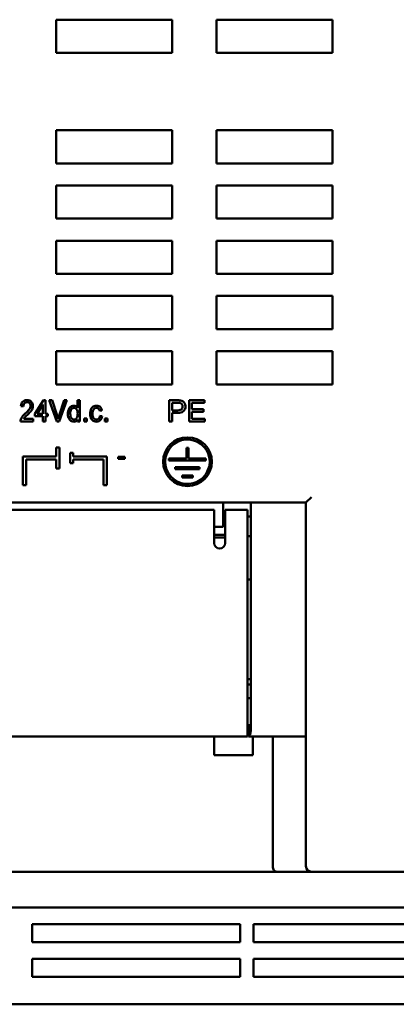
# Model space of a CAD drawing. Header units: millimetres. Extents: x 162 to 1254, y -993 to -226.
# Tile 5 of 11: x 886 to 920, y -731 to -642. Entities that reach past the tile are written whole.
import ezdxf

# ---------------------------------------------------------------- set-up
doc = ezdxf.new("R2010")
doc.units = ezdxf.units.MM
doc.header["$LTSCALE"] = 4
doc.layers.add('AM_0', color=7, linetype='Continuous', lineweight=50)

msp = doc.modelspace()

# ---------------------------------------------------------------- linework, layer by layer
at = {"layer": 'AM_0', "color": 7, "linetype": 'Continuous'}
for p, q in [((889.502, -641.825), (889.502, -644.825)), ((900.002, -641.825), (889.502, -641.825)), ((900.002, -641.825), (900.002, -644.825)), ((904.002, -644.825), (904.002, -641.825)), ((914.502, -641.825), (904.002, -641.825)), ((914.502, -644.825), (914.502, -641.825)), ((889.502, -644.825), (900.002, -644.825)), ((904.002, -644.825), (914.502, -644.825)), ((889.502, -651.825), (889.502, -654.825)), ((900.002, -651.825), (889.502, -651.825)), ((900.002, -651.825), (900.002, -654.825)), ((904.002, -654.825), (904.002, -651.825)), ((914.502, -651.825), (904.002, -651.825)), ((914.502, -654.825), (914.502, -651.825)), ((889.502, -654.825), (900.002, -654.825)), ((904.002, -654.825), (914.502, -654.825)), ((889.502, -656.825), (889.502, -659.825)), ((900.002, -656.825), (889.502, -656.825)), ((900.002, -656.825), (900.002, -659.825)), ((904.002, -659.825), (904.002, -656.825)), ((914.502, -656.825), (904.002, -656.825)), ((914.502, -659.825), (914.502, -656.825)), ((889.502, -659.825), (900.002, -659.825)), ((904.002, -659.825), (914.502, -659.825)), ((889.502, -661.825), (889.502, -664.825)), ((900.002, -661.825), (889.502, -661.825)), ((900.002, -661.825), (900.002, -664.825)), ((904.002, -664.825), (904.002, -661.825)), ((914.502, -661.825), (904.002, -661.825)), ((914.502, -664.825), (914.502, -661.825)), ((889.502, -664.825), (900.002, -664.825)), ((904.002, -664.825), (914.502, -664.825)), ((889.502, -666.825), (889.502, -669.825)), ((900.002, -666.825), (889.502, -666.825)), ((900.002, -666.825), (900.002, -669.825)), ((904.002, -669.825), (904.002, -666.825)), ((914.502, -666.825), (904.002, -666.825)), ((914.502, -669.825), (914.502, -666.825)), ((889.502, -669.825), (900.002, -669.825)), ((904.002, -669.825), (914.502, -669.825)), ((889.502, -671.825), (889.502, -674.825)), ((900.002, -671.825), (889.502, -671.825)), ((900.002, -671.825), (900.002, -674.825)), ((904.002, -674.825), (904.002, -671.825)), ((914.502, -671.825), (904.002, -671.825)), ((914.502, -674.825), (914.502, -671.825)), ((889.502, -674.825), (900.002, -674.825)), ((904.002, -674.825), (914.502, -674.825)), ((886.868, -676.248), (886.75, -676.26)), ((886.991, -676.258), (886.868, -676.248)), ((886.338, -676.68), (886.32, -676.803)), ((886.32, -676.803), (886.537, -676.828)), ((886.37, -676.572), (886.338, -676.68)), ((886.417, -676.478), (886.37, -676.572)), ((886.482, -676.395), (886.417, -676.478)), ((886.564, -676.33), (886.482, -676.395)), ((886.537, -676.828), (886.544, -676.735)), ((886.544, -676.735), (886.575, -676.63)), ((886.651, -676.287), (886.564, -676.33)), ((886.575, -676.63), (886.63, -676.546)), ((886.63, -676.546), (886.679, -676.501)), ((886.75, -676.26), (886.651, -676.287)), ((886.679, -676.501), (886.768, -676.458)), ((886.768, -676.458), (886.874, -676.444)), ((886.874, -676.444), (886.934, -676.448)), ((886.934, -676.448), (887.03, -676.479)), ((887.048, -677.129), (886.987, -677.201)), ((887.09, -676.283), (886.991, -676.258)), ((887.03, -676.479), (887.11, -676.539)), ((887.096, -677.063), (887.048, -677.129)), ((887.179, -676.326), (887.09, -676.283)), ((887.16, -676.951), (887.096, -677.063)), ((887.11, -676.539), (887.135, -676.57)), ((887.135, -676.57), (887.183, -676.665)), ((887.191, -676.847), (887.16, -676.951)), ((887.264, -676.393), (887.179, -676.326)), ((887.183, -676.665), (887.199, -676.775)), ((887.199, -676.775), (887.191, -676.847)), ((887.338, -676.487), (887.264, -676.393)), ((887.268, -677.194), (887.33, -677.099)), ((887.33, -677.099), (887.377, -676.999)), ((887.383, -676.584), (887.338, -676.487)), ((887.377, -676.999), (887.406, -676.893)), ((887.41, -676.689), (887.383, -676.584)), ((887.406, -676.893), (887.416, -676.78)), ((887.416, -676.78), (887.41, -676.689)), ((888.362, -676.257), (887.576, -677.498)), ((887.783, -677.498), (888.322, -676.635)), ((888.322, -676.635), (888.322, -677.498)), ((888.535, -676.257), (888.362, -676.257)), ((888.535, -677.498), (888.535, -676.257)), ((888.893, -676.257), (889.561, -678.173)), ((889.141, -676.257), (888.893, -676.257)), ((889.588, -677.649), (889.141, -676.257)), ((890.236, -676.257), (889.771, -677.649)), ((889.795, -678.173), (890.469, -676.257)), ((890.469, -676.257), (890.236, -676.257)), ((890.633, -677.103), (890.62, -677.142)), ((890.681, -676.998), (890.633, -677.103)), ((890.744, -676.911), (890.681, -676.998)), ((890.819, -676.843), (890.744, -676.911)), ((890.909, -676.792), (890.819, -676.843)), ((890.838, -677.155), (890.883, -677.076)), ((890.883, -677.076), (890.935, -677.017)), ((891.006, -676.762), (890.909, -676.792)), ((890.935, -677.017), (891.02, -676.965)), ((891.098, -676.753), (891.006, -676.762)), ((891.02, -676.965), (891.117, -676.948)), ((891.202, -676.766), (891.098, -676.753)), ((891.117, -676.948), (891.197, -676.959)), ((891.197, -676.959), (891.285, -677.003)), ((891.297, -676.805), (891.202, -676.766)), ((891.285, -677.003), (891.361, -677.082)), ((891.383, -676.872), (891.297, -676.805)), ((891.361, -677.082), (891.401, -677.151)), ((891.442, -676.944), (891.383, -676.872)), ((891.442, -676.257), (891.442, -676.944)), ((891.652, -676.257), (891.442, -676.257)), ((891.652, -678.173), (891.652, -676.257)), ((892.655, -677.091), (892.636, -677.143)), ((892.706, -676.99), (892.655, -677.091)), ((892.773, -676.906), (892.706, -676.99)), ((892.856, -676.839), (892.773, -676.906)), ((892.952, -676.791), (892.856, -676.839)), ((892.86, -677.151), (892.905, -677.074)), ((892.905, -677.074), (892.974, -677.006)), ((893.05, -676.763), (892.952, -676.791)), ((892.974, -677.006), (893.063, -676.961)), ((893.155, -676.753), (893.05, -676.763)), ((893.063, -676.961), (893.166, -676.947)), ((893.268, -676.762), (893.155, -676.753)), ((893.166, -676.947), (893.26, -676.964)), ((893.26, -676.964), (893.352, -677.021)), ((893.365, -676.791), (893.268, -676.762)), ((893.352, -677.021), (893.413, -677.113)), ((893.451, -676.837), (893.365, -676.791)), ((893.413, -677.113), (893.45, -677.228)), ((893.489, -676.867), (893.451, -676.837)), ((893.557, -676.943), (893.489, -676.867)), ((893.609, -677.036), (893.557, -676.943)), ((893.645, -677.144), (893.609, -677.036)), ((899.743, -676.266), (899.743, -678.18)), ((900.464, -676.266), (899.743, -676.266)), ((899.995, -677.176), (899.995, -676.491)), ((899.995, -676.491), (900.497, -676.491)), ((900.6, -676.268), (900.464, -676.266)), ((900.497, -676.491), (900.634, -676.496)), ((900.708, -676.276), (900.6, -676.268)), ((900.634, -676.496), (900.721, -676.508)), ((900.755, -676.283), (900.708, -676.276)), ((900.721, -676.508), (900.801, -676.543)), ((900.832, -677.092), (900.737, -677.142)), ((900.873, -676.313), (900.755, -676.283)), ((900.801, -676.543), (900.882, -676.621)), ((900.903, -677.002), (900.832, -677.092)), ((900.985, -676.365), (900.873, -676.313)), ((900.882, -676.621), (900.926, -676.712)), ((900.937, -676.897), (900.903, -677.002)), ((900.926, -676.712), (900.942, -676.828)), ((900.942, -676.828), (900.937, -676.897)), ((901.072, -676.445), (900.985, -676.365)), ((901.046, -677.234), (901.116, -677.141)), ((901.142, -676.549), (901.072, -676.445)), ((901.116, -677.141), (901.165, -677.044)), ((901.183, -676.663), (901.142, -676.549)), ((901.165, -677.044), (901.194, -676.936)), ((901.201, -676.775), (901.183, -676.663)), ((901.194, -676.936), (901.203, -676.82)), ((901.203, -676.82), (901.201, -676.775)), ((901.53, -676.266), (901.53, -678.18)), ((902.914, -676.266), (901.53, -676.266)), ((901.784, -677.078), (901.784, -676.491)), ((901.784, -676.491), (902.914, -676.491)), ((902.842, -677.078), (901.784, -677.078)), ((902.842, -677.303), (902.842, -677.078)), ((902.914, -676.491), (902.914, -676.266)), ((886.304, -678.009), (886.29, -678.06)), ((886.345, -677.911), (886.304, -678.009)), ((886.401, -677.815), (886.345, -677.911)), ((886.444, -677.755), (886.401, -677.815)), ((886.502, -677.684), (886.444, -677.755)), ((886.573, -677.607), (886.502, -677.684)), ((886.655, -677.524), (886.573, -677.607)), ((886.574, -677.946), (886.596, -677.909)), ((887.419, -677.946), (886.574, -677.946)), ((886.596, -677.909), (886.671, -677.809)), ((886.721, -677.464), (886.655, -677.524)), ((886.671, -677.809), (886.721, -677.757)), ((886.823, -677.368), (886.721, -677.464)), ((886.721, -677.757), (886.801, -677.679)), ((886.801, -677.679), (886.907, -677.578)), ((886.912, -677.281), (886.823, -677.368)), ((886.907, -677.578), (886.941, -677.547)), ((886.987, -677.201), (886.912, -677.281)), ((886.941, -677.547), (887.034, -677.455)), ((887.034, -677.455), (887.115, -677.374)), ((887.115, -677.374), (887.182, -677.303)), ((887.182, -677.303), (887.234, -677.241)), ((887.234, -677.241), (887.268, -677.194)), ((887.419, -678.173), (887.419, -677.946)), ((887.576, -677.498), (887.576, -677.714)), ((887.576, -677.714), (888.322, -677.714)), ((888.322, -677.498), (887.783, -677.498)), ((888.322, -677.714), (888.322, -678.173)), ((888.766, -677.498), (888.535, -677.498)), ((888.535, -678.173), (888.535, -677.714)), ((888.535, -677.714), (888.766, -677.714)), ((888.766, -677.714), (888.766, -677.498)), ((889.623, -677.763), (889.588, -677.649)), ((889.654, -677.871), (889.623, -677.763)), ((889.678, -677.962), (889.654, -677.871)), ((889.708, -677.853), (889.678, -677.962)), ((889.741, -677.744), (889.708, -677.853)), ((889.771, -677.649), (889.741, -677.744)), ((890.575, -677.361), (890.57, -677.48)), ((890.57, -677.48), (890.571, -677.53)), ((890.571, -677.53), (890.582, -677.647)), ((890.592, -677.248), (890.575, -677.361)), ((890.582, -677.647), (890.605, -677.756)), ((890.62, -677.142), (890.592, -677.248)), ((890.605, -677.756), (890.639, -677.857)), ((890.639, -677.857), (890.692, -677.958)), ((890.692, -677.958), (890.756, -678.043)), ((890.787, -677.48), (890.791, -677.372)), ((890.795, -677.612), (890.787, -677.48)), ((890.791, -677.372), (890.808, -677.253)), ((890.816, -677.726), (890.795, -677.612)), ((890.808, -677.253), (890.838, -677.155)), ((890.851, -677.82), (890.816, -677.726)), ((890.888, -677.879), (890.851, -677.82)), ((890.967, -677.956), (890.888, -677.879)), ((891.054, -678.001), (890.967, -677.956)), ((891.126, -678.01), (891.054, -678.001)), ((891.223, -677.993), (891.126, -678.01)), ((891.31, -677.942), (891.223, -677.993)), ((891.363, -677.884), (891.31, -677.942)), ((891.409, -677.805), (891.363, -677.884)), ((891.392, -678.085), (891.456, -677.997)), ((891.401, -677.151), (891.434, -677.248)), ((891.441, -677.704), (891.409, -677.805)), ((891.434, -677.248), (891.453, -677.363)), ((891.456, -677.585), (891.441, -677.704)), ((891.453, -677.363), (891.459, -677.499)), ((891.459, -677.499), (891.456, -677.585)), ((891.456, -677.997), (891.456, -678.173)), ((892.044, -677.904), (892.044, -678.173)), ((892.285, -677.904), (892.044, -677.904)), ((892.285, -678.173), (892.285, -677.904)), ((892.593, -677.362), (892.588, -677.494)), ((892.588, -677.494), (892.596, -677.628)), ((892.61, -677.248), (892.593, -677.362)), ((892.596, -677.628), (892.615, -677.744)), ((892.636, -677.143), (892.61, -677.248)), ((892.615, -677.744), (892.647, -677.848)), ((892.647, -677.848), (892.69, -677.938)), ((892.69, -677.938), (892.745, -678.017)), ((892.745, -678.017), (892.784, -678.06)), ((892.805, -677.477), (892.811, -677.368)), ((892.812, -677.613), (892.805, -677.477)), ((892.811, -677.368), (892.828, -677.249)), ((892.833, -677.729), (892.812, -677.613)), ((892.828, -677.249), (892.86, -677.151)), ((892.866, -677.823), (892.833, -677.729)), ((892.902, -677.884), (892.866, -677.823)), ((892.977, -677.956), (892.902, -677.884)), ((893.066, -678), (892.977, -677.956)), ((893.154, -678.01), (893.066, -678)), ((893.256, -677.993), (893.154, -678.01)), ((893.354, -677.937), (893.256, -677.993)), ((893.417, -677.846), (893.354, -677.937)), ((893.454, -677.74), (893.417, -677.846)), ((893.45, -677.228), (893.655, -677.193)), ((893.467, -677.664), (893.454, -677.74)), ((893.675, -677.695), (893.467, -677.664)), ((893.501, -678.068), (893.556, -678.005)), ((893.556, -678.005), (893.611, -677.916)), ((893.611, -677.916), (893.65, -677.812)), ((893.655, -677.193), (893.645, -677.144)), ((893.65, -677.812), (893.675, -677.695)), ((893.916, -677.904), (893.916, -678.173)), ((894.157, -677.904), (893.916, -677.904)), ((894.157, -678.173), (894.157, -677.904)), ((900.49, -677.176), (899.995, -677.176)), ((899.995, -678.18), (899.995, -677.402)), ((899.995, -677.402), (900.486, -677.402)), ((900.486, -677.402), (900.545, -677.401)), ((900.627, -677.168), (900.49, -677.176)), ((900.545, -677.401), (900.68, -677.391)), ((900.737, -677.142), (900.627, -677.168)), ((900.68, -677.391), (900.798, -677.368)), ((900.798, -677.368), (900.898, -677.334)), ((900.898, -677.334), (900.981, -677.29)), ((900.981, -677.29), (901.046, -677.234)), ((901.784, -677.955), (901.784, -677.303)), ((901.784, -677.303), (902.842, -677.303)), ((902.959, -677.955), (901.784, -677.955)), ((902.959, -678.18), (902.959, -677.955)), ((886.29, -678.06), (886.279, -678.173)), ((886.279, -678.173), (887.419, -678.173)), ((888.322, -678.173), (888.535, -678.173)), ((889.561, -678.173), (889.795, -678.173)), ((890.756, -678.043), (890.833, -678.112)), ((890.833, -678.112), (890.91, -678.159)), ((890.91, -678.159), (891.006, -678.192)), ((891.006, -678.192), (891.119, -678.205)), ((891.119, -678.205), (891.229, -678.187)), ((891.229, -678.187), (891.318, -678.148)), ((891.318, -678.148), (891.392, -678.085)), ((891.456, -678.173), (891.652, -678.173)), ((892.044, -678.173), (892.285, -678.173)), ((892.784, -678.06), (892.863, -678.123)), ((892.863, -678.123), (892.951, -678.169)), ((892.951, -678.169), (893.049, -678.195)), ((893.049, -678.195), (893.156, -678.204)), ((893.156, -678.204), (893.231, -678.199)), ((893.231, -678.199), (893.331, -678.175)), ((893.331, -678.175), (893.421, -678.132)), ((893.421, -678.132), (893.501, -678.068)), ((893.916, -678.173), (894.157, -678.173)), ((899.743, -678.18), (899.995, -678.18)), ((901.53, -678.18), (902.959, -678.18)), ((889.527, -680.53), (889.527, -681.344)), ((889.814, -680.53), (889.527, -680.53)), ((889.814, -682.446), (889.814, -680.53)), ((901.294, -680.578), (901.294, -681.536)), ((901.485, -680.578), (901.294, -680.578)), ((901.485, -681.536), (901.485, -680.578)), ((886.499, -681.344), (886.499, -683.931)), ((889.527, -681.344), (886.499, -681.344)), ((890.772, -681.009), (890.772, -681.967)), ((891.059, -681.009), (890.772, -681.009)), ((891.059, -681.344), (891.059, -681.009)), ((894.087, -681.344), (891.059, -681.344)), ((894.087, -683.931), (894.087, -681.344)), ((895.112, -681.396), (895.112, -681.569)), ((895.711, -681.396), (895.112, -681.396)), ((895.112, -681.569), (895.711, -681.569)), ((895.711, -681.569), (895.711, -681.396)), ((899.703, -681.536), (899.703, -681.727)), ((901.294, -681.536), (899.703, -681.536)), ((903.056, -681.536), (901.485, -681.536)), ((903.056, -681.727), (903.056, -681.536)), ((886.787, -683.931), (886.787, -681.631)), ((886.787, -681.631), (889.527, -681.631)), ((889.527, -681.631), (889.527, -682.446)), ((889.527, -682.446), (889.814, -682.446)), ((890.772, -681.967), (891.059, -681.967)), ((891.059, -681.967), (891.059, -681.631)), ((891.059, -681.631), (893.799, -681.631)), ((893.799, -681.631), (893.799, -683.931)), ((899.703, -681.727), (903.056, -681.727)), ((900.285, -682.302), (900.285, -682.494)), ((902.488, -682.302), (900.285, -682.302)), ((902.488, -682.494), (902.488, -682.302)), ((903.365, -682.186), (903.077, -682.914)), ((900.285, -682.494), (902.488, -682.494)), ((900.908, -683.068), (900.908, -683.26)), ((901.866, -683.068), (900.908, -683.068)), ((900.908, -683.26), (901.866, -683.26)), ((901.866, -683.26), (901.866, -683.068)), ((886.499, -683.931), (886.787, -683.931)), ((893.799, -683.931), (894.087, -683.931)), ((912.102, -685.525), (912.602, -685.025)), ((853.402, -685.525), (912.102, -685.525)), ((904.602, -685.525), (904.602, -687.725)), ((907.102, -685.525), (907.102, -705.675)), ((912.102, -685.525), (912.102, -718.425)), ((903.802, -686.175), (884.302, -686.175)), ((903.802, -689.181), (903.802, -686.175)), ((906.802, -686.175), (904.802, -686.175)), ((904.802, -689.181), (904.802, -686.175)), ((906.802, -706.675), (906.802, -686.175)), ((907.102, -686.775), (906.802, -686.775)), ((904.602, -687.725), (903.802, -687.725)), ((903.802, -688.425), (904.802, -688.425)), ((904.802, -688.675), (903.802, -688.675)), ((907.102, -688.575), (906.802, -688.575)), ((904.308, -689.675), (904.296, -689.675)), ((907.102, -692.495), (906.802, -692.495)), ((907.102, -701.495), (906.802, -701.495)), ((907.102, -701.975), (906.802, -701.975)), ((906.802, -703.225), (907.102, -703.225)), ((906.902, -705.675), (906.802, -705.675)), ((906.852, -705.895), (906.802, -705.895)), ((906.852, -706.455), (906.802, -706.455)), ((906.852, -705.895), (906.902, -705.945)), ((906.852, -706.455), (906.852, -705.895)), ((906.852, -706.455), (906.902, -706.405)), ((906.902, -705.675), (907.102, -705.675)), ((906.902, -706.675), (906.902, -705.675)), ((907.102, -706.175), (907.102, -705.675)), ((906.802, -706.675), (881.302, -706.675)), ((903.802, -706.675), (903.802, -708.375)), ((906.902, -706.675), (912.102, -706.675)), ((907.302, -708.375), (907.302, -706.675)), ((909.102, -706.675), (909.102, -718.425)), ((903.802, -708.375), (907.302, -708.375)), ((876.052, -718.925), (1056.33, -718.925)), ((1080.152, -722.175), (853.652, -722.175)), ((906.152, -723.675), (887.352, -723.675)), ((887.352, -725.298), (887.352, -723.675)), ((906.152, -723.675), (906.152, -725.298)), ((926.152, -723.675), (907.352, -723.675)), ((907.352, -725.298), (907.352, -723.675)), ((906.152, -725.298), (887.352, -725.298)), ((926.152, -725.298), (907.352, -725.298)), ((887.352, -726.798), (906.152, -726.798)), ((887.352, -728.423), (887.352, -726.798)), ((906.152, -726.798), (906.152, -728.423)), ((907.352, -726.798), (926.152, -726.798)), ((907.352, -728.423), (907.352, -726.798)), ((906.152, -728.423), (887.352, -728.423)), ((926.152, -728.423), (907.352, -728.423)), ((1086.902, -730.923), (846.902, -730.923))]:
    msp.add_line(p, q, dxfattribs=at)
msp.add_circle((901.387, -681.823), 2.203, dxfattribs=at)
for centre, radius, start, end in [((901.387, -681.823), 2.012, 349.60245, 327.17393), ((904.296, -689.181), 0.494, 180, 270), ((904.308, -689.181), 0.494, 270, 0), ((912.602, -718.425), 0.5, 180, 270)]:
    msp.add_arc(centre, radius, start, end, dxfattribs=at)
msp.add_ellipse((906.902, -706.175), major_axis=(0, 0.5), ratio=0.4, start_param=-3.141593, end_param=-1.570796, dxfattribs=at)
msp.add_open_spline([(909.432, -718.925), (909.391, -718.925), (909.302, -718.898), (909.194, -718.791), (909.12, -718.626), (909.102, -718.495), (909.102, -718.425)], degree=3, knots=[0, 0, 0, 0, 0.184734, 0.404093, 0.679349, 1, 1, 1, 1], dxfattribs=at)

doc.saveas('drawing.dxf')
